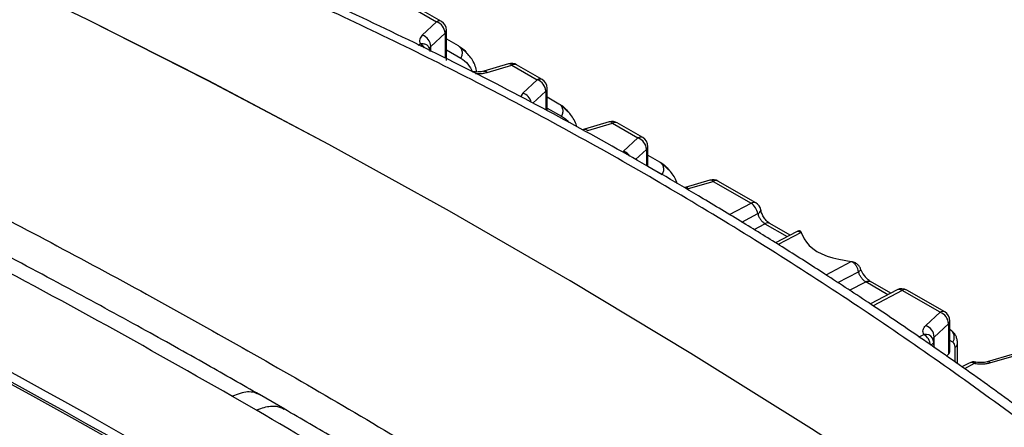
# Model space of a CAD drawing. Header units: inches. Extents: x 0.6 to 33.8, y 0 to 21.7.
# Tile 191 of 204: x 25.949 to 26.902, y 19.356 to 19.751. Entities that reach past the tile are written whole.
import ezdxf

# ---------------------------------------------------------------- set-up
doc = ezdxf.new("R2010")
doc.units = ezdxf.units.IN
doc.header["$MEASUREMENT"] = 0

msp = doc.modelspace()

# ---------------------------------------------------------------- linework, layer by layer
at = {"color": 7, "linetype": 'Continuous'}
for p, q in [((26.32789, 19.7632), (26.35253, 19.74898)), ((26.35714, 19.7493), (26.3325, 19.76352)), ((26.35253, 19.74898), (26.33868, 19.73609)), ((26.36075, 19.73793), (26.3469, 19.72504)), ((26.36075, 19.73793), (26.36075, 19.71389)), ((26.36207, 19.71156), (26.36207, 19.74077)), ((26.33484, 19.7264), (26.33692, 19.7275)), ((26.3469, 19.72057), (26.3469, 19.72504)), ((26.36207, 19.73236), (26.37338, 19.72582)), ((26.36207, 19.72169), (26.376, 19.71365)), ((26.42225, 19.70819), (26.39827, 19.70115)), ((26.40134, 19.69991), (26.42532, 19.70695)), ((26.42532, 19.70695), (26.44996, 19.69273)), ((26.45458, 19.69305), (26.42994, 19.70727)), ((26.44996, 19.69273), (26.43612, 19.67984)), ((26.43612, 19.67984), (26.43391, 19.67625)), ((26.45818, 19.68168), (26.44577, 19.67013)), ((26.45818, 19.68168), (26.45818, 19.66363)), ((26.4595, 19.66291), (26.4595, 19.68453)), ((26.4595, 19.67611), (26.47082, 19.66957)), ((26.4595, 19.66544), (26.47344, 19.6574)), ((26.51968, 19.65195), (26.4957, 19.64491)), ((26.49878, 19.64367), (26.52276, 19.65071)), ((26.52276, 19.65071), (26.5474, 19.63648)), ((26.55202, 19.6368), (26.52738, 19.65103)), ((26.49555, 19.64485), (26.4933, 19.64435)), ((26.5474, 19.63648), (26.53355, 19.62359)), ((26.55562, 19.62544), (26.54512, 19.61566)), ((26.55562, 19.62544), (26.55562, 19.60957)), ((26.55694, 19.60881), (26.55694, 19.62828)), ((26.55694, 19.61986), (26.56826, 19.61332)), ((26.55694, 19.6092), (26.57087, 19.60115)), ((26.61712, 19.5957), (26.59314, 19.58866)), ((26.59621, 19.58742), (26.6202, 19.59446)), ((26.6202, 19.59446), (26.65687, 19.57328)), ((26.66149, 19.5736), (26.62481, 19.59478)), ((26.63605, 19.56231), (26.65687, 19.57328)), ((26.64797, 19.55512), (26.66338, 19.56325)), ((26.66622, 19.56699), (26.66625, 19.56682)), ((26.65976, 19.54787), (26.67035, 19.55345)), ((26.67035, 19.55345), (26.69188, 19.54102)), ((26.69459, 19.54244), (26.67497, 19.55377)), ((26.7007, 19.54566), (26.68048, 19.53501)), ((26.70543, 19.54507), (26.68317, 19.53334)), ((26.70102, 19.54577), (26.70068, 19.54565)), ((26.70543, 19.54507), (26.70837, 19.53894)), ((26.72946, 19.50394), (26.7539, 19.51682)), ((26.74192, 19.51908), (26.7539, 19.51682)), ((26.74084, 19.49647), (26.76082, 19.507)), ((26.75223, 19.48901), (26.76778, 19.4972)), ((26.78932, 19.48477), (26.76778, 19.4972)), ((26.79202, 19.48619), (26.7724, 19.49752)), ((26.79814, 19.48941), (26.77234, 19.47582)), ((26.80303, 19.48891), (26.77491, 19.4741)), ((26.83971, 19.46774), (26.80303, 19.48891)), ((26.84432, 19.46806), (26.80765, 19.48923)), ((26.82586, 19.45484), (26.83971, 19.46774)), ((26.84925, 19.43032), (26.84925, 19.45953)), ((26.83408, 19.4438), (26.84793, 19.45669)), ((26.84793, 19.45669), (26.84793, 19.42729)), ((26.84964, 19.45088), (26.84925, 19.45111)), ((26.81957, 19.44384), (26.82411, 19.44623)), ((26.83435, 19.43356), (26.83342, 19.43819)), ((26.83408, 19.4349), (26.83408, 19.4438)), ((26.85226, 19.43871), (26.84925, 19.44045)), ((26.85666, 19.43746), (26.85663, 19.4379)), ((26.85436, 19.41951), (26.85436, 19.43381)), ((26.85666, 19.41789), (26.85666, 19.43746)), ((26.84793, 19.42729), (26.8461, 19.42531)), ((26.87443, 19.41955), (26.87457, 19.41951)), ((26.88545, 19.41991), (26.88524, 19.41984)), ((26.90943, 19.42695), (26.88545, 19.41991)), ((26.9125, 19.42571), (26.88852, 19.41867)), ((26.86794, 19.41861), (26.86091, 19.4149)), ((26.87283, 19.4181), (26.86342, 19.41314)), ((26.17834, 19.37293), (26.15505, 19.38637)), ((26.20562, 19.37392), (26.1811, 19.38807))]:
    msp.add_line(p, q, dxfattribs=at)
at = {"color": 7, "linetype": 'Continuous', "flags": 128}
for points in [[(27.41108, 18.86011), (27.29591, 18.94913), (27.18036, 19.03558), (27.06447, 19.11942), (26.9483, 19.2006), (26.8319, 19.27911), (26.71532, 19.35489), (26.59861, 19.42792), (26.48183, 19.49817), (26.36501, 19.56561), (26.24823, 19.6302), (26.13152, 19.69191), (26.01494, 19.75073), (25.89854, 19.80662), (25.78237, 19.85956), (25.66648, 19.90952), (25.55093, 19.95649), (25.43576, 20.00044)], [(27.4107, 18.86042), (27.29557, 18.94939), (27.18006, 19.0358), (27.06422, 19.1196), (26.94809, 19.20075), (26.83174, 19.27921), (26.7152, 19.35497), (26.59854, 19.42797), (26.4818, 19.49819), (26.36504, 19.56559), (26.2483, 19.63016), (26.13164, 19.69185), (26.0151, 19.75065), (25.89875, 19.80652), (25.78262, 19.85944), (25.66678, 19.9094), (25.55127, 19.95636), (25.43615, 20.0003)], [(26.8514, 19.44946), (26.85092, 19.44995), (26.84964, 19.45088)]]:
    msp.add_lwpolyline(points, dxfattribs=at)
at = {"color": 7, "linetype": 'Continuous'}
for centre, radius, start, end in [((26.35512, 19.74499), 0.00476, 64.87489, 123.04631), ((26.3485, 19.7374), 0.01226, 2.48405, 70.83123), ((26.35222, 19.74077), 0.00984, 0, 60.00269), ((26.33466, 19.72451), 0.01226, 2.48405, 70.83142), ((26.3581, 19.74089), 0.00397, 311.84076, 358.36231), ((26.33026, 19.71658), 0.01277, 33.01115, 58.65958), ((26.33663, 19.71926), 0.00984, 5.1042, 28.90219), ((26.42502, 19.69875), 0.00984, 60.00269, 106.35874), ((26.42277, 19.70505), 0.00319, 36.73746, 99.35969), ((26.42792, 19.70296), 0.00476, 64.87489, 123.04631), ((26.45256, 19.68874), 0.00476, 64.87489, 123.04631), ((26.44594, 19.68115), 0.01226, 2.48405, 70.83123), ((26.44966, 19.68453), 0.00984, 0, 60.00269), ((26.4318, 19.6679), 0.01269, 14.39355, 70.10442), ((26.45554, 19.68464), 0.00397, 311.84076, 358.36231), ((22.39867, 12.93385), 7.37109, 54.183224, 65.822153), ((22.37013, 12.87203), 7.4492, 54.243886, 65.761491), ((22.41535, 12.94013), 7.35945, 54.156804, 65.848573), ((26.52246, 19.6425), 0.00984, 60.00269, 106.35874), ((26.5202, 19.6488), 0.00319, 36.73746, 99.35969), ((26.52536, 19.64672), 0.00476, 64.87489, 123.04631), ((26.55, 19.63249), 0.00476, 64.87489, 123.04631), ((26.54337, 19.6249), 0.01226, 2.48405, 70.83123), ((26.5471, 19.62828), 0.00984, 0, 60.00269), ((26.52918, 19.61162), 0.01275, 34.8767, 69.9482), ((26.55297, 19.62839), 0.00397, 311.84076, 358.36231), ((26.61989, 19.58625), 0.00984, 60.00269, 106.35874), ((26.61764, 19.59255), 0.00319, 36.73746, 99.35969), ((26.62279, 19.59047), 0.00476, 64.87489, 123.04631), ((26.65947, 19.56929), 0.00476, 64.87489, 123.04631), ((26.64879, 19.56091), 0.01478, 9.09023, 56.8449), ((26.65657, 19.56508), 0.00984, 11.22012, 60.00269), ((26.66184, 19.56742), 0.00445, 290.34635, 352.28347), ((26.67294, 19.54946), 0.00476, 64.87489, 123.04631), ((26.80272, 19.48071), 0.00984, 60.00269, 117.78339), ((26.80014, 19.48486), 0.00498, 54.52991, 113.71808), ((26.80562, 19.48492), 0.00476, 64.87489, 123.04631), ((26.8423, 19.46375), 0.00476, 64.87489, 123.04631), ((26.83568, 19.45616), 0.01226, 2.48405, 70.83123), ((26.8394, 19.45953), 0.00984, 0, 60.00269), ((26.84528, 19.45964), 0.00397, 311.84076, 358.36231), ((26.82184, 19.44327), 0.01226, 2.48405, 70.83123), ((26.84409, 19.44346), 0.00945, 329.80998, 39.36522), ((26.82579, 19.43852), 0.00789, 32.88589, 102.27899), ((26.81603, 19.43385), 0.01478, 9.09023, 56.8449), ((26.82381, 19.43802), 0.00984, 5.10824, 29.06019), ((26.85222, 19.43771), 0.00445, 298.76106, 356.77778), ((26.87253, 19.4099), 0.00984, 78.85683, 117.78339), ((26.86994, 19.41405), 0.00498, 54.52991, 113.71808), ((26.87466, 19.41769), 0.00188, 97.12072, 167.39137), ((26.88596, 19.41676), 0.00319, 36.73723, 99.35916)]:
    msp.add_arc(centre, radius, start, end, dxfattribs=at)
for centre, major_axis, ratio, start_param, end_param in [((26.75591, 19.54477), (0.0492, -0.00178), 0.551575, 3.423382, 4.444225), ((26.8394, 19.43002), (0.00984, 0.00047), 0.606667, 5.730522, 6.25412)]:
    msp.add_ellipse(centre, major_axis=major_axis, ratio=ratio, start_param=start_param, end_param=end_param, dxfattribs=at)
for points, knots in [([(27.45183, 18.88383), (27.40666, 18.93102), (27.31657, 19.02513), (27.17396, 19.1568), (27.02663, 19.28081), (26.87404, 19.39653), (26.71654, 19.50406), (26.55412, 19.60336), (26.38681, 19.69441), (26.2147, 19.77715), (26.03782, 19.85163), (25.85623, 19.91751), (25.67021, 19.97555), (25.54308, 20.00684), (25.47933, 20.02253)], [0, 0, 0, 0, 0.0842686, 0.1680626, 0.2514548, 0.3344387, 0.4173371, 0.5000014, 0.5826646, 0.6655626, 0.748549, 0.8319399, 0.9157326, 1, 1, 1, 1]), ([(27.46905, 18.88192), (27.44495, 18.90745), (27.39893, 18.95621), (27.33117, 19.02358), (27.26904, 19.08284), (27.2128, 19.13427), (27.16285, 19.17832), (27.11714, 19.21735), (27.07333, 19.25368), (27.02831, 19.2899), (26.98132, 19.32655), (26.93137, 19.36426), (26.87869, 19.40266), (26.82563, 19.43993), (26.77536, 19.47399), (26.73051, 19.5034), (26.69001, 19.5292), (26.65079, 19.55354), (26.60037, 19.58398), (26.53507, 19.62186), (26.45293, 19.66696), (26.36543, 19.7121), (26.27792, 19.75436), (26.20869, 19.78571), (26.15752, 19.80785), (26.1203, 19.82352), (26.07884, 19.84045), (26.03012, 19.85965), (25.97334, 19.88109), (25.9098, 19.90388), (25.83968, 19.92761), (25.76316, 19.9519), (25.67889, 19.97667), (25.58682, 20.00167), (25.52235, 20.01706), (25.48892, 20.02504)], [0, 0, 0, 0, 0.045125, 0.086147, 0.123065, 0.155876, 0.184579, 0.209175, 0.233649, 0.258285, 0.284036, 0.310901, 0.339464, 0.368622, 0.395079, 0.418301, 0.438288, 0.457436, 0.478254, 0.514792, 0.55547, 0.599917, 0.642541, 0.681461, 0.698356, 0.714711, 0.733707, 0.756266, 0.782388, 0.812073, 0.843325, 0.877746, 0.915333, 0.956086, 1, 1, 1, 1]), ([(25.5709, 19.735), (25.63289, 19.70657), (25.75522, 19.65048), (25.93975, 19.55708), (26.12348, 19.45783), (26.30847, 19.35104), (26.49278, 19.23782), (26.67844, 19.11752), (26.80194, 19.0317), (26.86452, 18.98821)], [0, 0, 0, 0, 0.144941, 0.286014, 0.429072, 0.570926, 0.713984, 0.85506, 1, 1, 1, 1]), ([(26.33868, 19.73609), (26.33764, 19.73478), (26.33605, 19.73278), (26.33594, 19.72977), (26.33659, 19.72826), (26.33692, 19.7275)], [0, 0, 0, 0, 0.483299, 0.740395, 1, 1, 1, 1]), ([(26.34523, 19.72402), (26.34522, 19.72405), (26.34485, 19.72491), (26.34339, 19.7263), (26.34053, 19.72765), (26.33814, 19.72753), (26.33694, 19.72747)], [0, 0, 0, 0, 0.013199, 0.320715, 0.660353, 1, 1, 1, 1]), ([(26.3469, 19.72504), (26.34632, 19.72444), (26.34564, 19.72373), (26.34565, 19.72291), (26.34565, 19.72278)], [0, 0, 0, 0, 0.8407476, 1, 1, 1, 1]), ([(26.37338, 19.72582), (26.37648, 19.72396), (26.37975, 19.72199), (26.38187, 19.71829), (26.38199, 19.7181)], [0, 0, 0, 0, 0.946558, 1, 1, 1, 1]), ([(26.39163, 19.70033), (26.39113, 19.70224), (26.38948, 19.70863), (26.38424, 19.71699), (26.37851, 19.72151), (26.37563, 19.72378)], [0, 0, 0, 0, 0.175109, 0.586505, 1, 1, 1, 1]), ([(26.376, 19.71365), (26.37848, 19.71194), (26.3831, 19.70874), (26.38604, 19.70294), (26.38741, 19.70024)], [0, 0, 0, 0, 0.534567, 1, 1, 1, 1]), ([(26.39812, 19.7011), (26.3973, 19.70089), (26.39567, 19.70048), (26.39292, 19.70025), (26.39009, 19.7003), (26.38824, 19.70061), (26.38732, 19.70076)], [0, 0, 0, 0, 0.247544, 0.496868, 0.747787, 1, 1, 1, 1]), ([(26.39023, 19.69878), (26.39146, 19.69874), (26.39403, 19.69865), (26.39784, 19.69903), (26.40019, 19.69962), (26.40134, 19.69991)], [0, 0, 0, 0, 0.317843, 0.666682, 1, 1, 1, 1]), ([(26.39809, 19.70097), (26.39852, 19.70111), (26.3995, 19.70143), (26.40069, 19.70045), (26.40134, 19.69991)], [0, 0, 0, 0, 0.451114, 1, 1, 1, 1]), ([(26.1815, 19.38781), (26.16451, 19.39753), (26.12648, 19.4193), (26.06459, 19.45382), (25.99299, 19.49285), (25.91288, 19.53529), (25.82431, 19.58068), (25.72732, 19.6287), (25.65999, 19.66025), (25.62491, 19.67669)], [0, 0, 0, 0, 0.091267, 0.204202, 0.332542, 0.476288, 0.635445, 0.810015, 1, 1, 1, 1]), ([(26.15505, 19.38637), (26.10868, 19.41267), (26.01559, 19.46545), (25.87678, 19.53917), (25.73765, 19.60973), (25.6454, 19.65314), (25.59881, 19.67506)], [0, 0, 0, 0, 0.249207, 0.500278, 0.747631, 1, 1, 1, 1]), ([(26.47082, 19.66957), (26.47392, 19.66771), (26.47719, 19.66575), (26.47931, 19.66205), (26.47942, 19.66185)], [0, 0, 0, 0, 0.946558, 1, 1, 1, 1]), ([(26.48818, 19.64716), (26.48795, 19.64801), (26.48652, 19.65329), (26.48164, 19.6607), (26.47593, 19.66525), (26.47307, 19.66754)], [0, 0, 0, 0, 0.087115, 0.542396, 1, 1, 1, 1]), ([(26.47344, 19.6574), (26.47605, 19.6559), (26.47869, 19.65438), (26.48042, 19.65145), (26.48045, 19.65141)], [0, 0, 0, 0, 0.9869023, 1, 1, 1, 1]), ([(26.49552, 19.64473), (26.49596, 19.64487), (26.49693, 19.64518), (26.49812, 19.6442), (26.49878, 19.64367)], [0, 0, 0, 0, 0.451114, 1, 1, 1, 1]), ([(26.56826, 19.61332), (26.57135, 19.61146), (26.57462, 19.6095), (26.57675, 19.6058), (26.57686, 19.6056)], [0, 0, 0, 0, 0.9465577, 1, 1, 1, 1]), ([(26.58518, 19.59242), (26.58509, 19.59276), (26.58376, 19.5975), (26.57905, 19.60442), (26.57336, 19.60899), (26.57051, 19.61129)], [0, 0, 0, 0, 0.036679, 0.517113, 1, 1, 1, 1]), ([(26.59296, 19.58848), (26.5934, 19.58862), (26.59437, 19.58893), (26.59556, 19.58795), (26.59621, 19.58742)], [0, 0, 0, 0, 0.451114, 1, 1, 1, 1]), ([(26.66338, 19.56325), (26.66371, 19.56219), (26.66431, 19.56025), (26.66603, 19.55741), (26.66806, 19.55501), (26.6696, 19.55396), (26.67035, 19.55345)], [0, 0, 0, 0, 0.271417, 0.50096, 0.755265, 1, 1, 1, 1]), ([(26.6751, 19.55369), (26.67412, 19.55436), (26.67213, 19.55571), (26.66944, 19.55904), (26.66727, 19.56292), (26.66658, 19.56559), (26.66623, 19.56693)], [0, 0, 0, 0, 0.247426, 0.496902, 0.747904, 1, 1, 1, 1]), ([(26.70075, 19.54558), (26.70088, 19.54568), (26.70152, 19.54617), (26.70312, 19.5462), (26.70459, 19.54561), (26.70532, 19.54531)], [0, 0, 0, 0, 0.1163482, 0.5581741, 1, 1, 1, 1]), ([(26.70388, 19.54661), (26.70367, 19.54661), (26.70278, 19.54659), (26.70195, 19.54618), (26.70133, 19.54588)], [0, 0, 0, 0, 0.2448028, 1, 1, 1, 1]), ([(26.70389, 19.5466), (26.70407, 19.54664), (26.7045, 19.54672), (26.70502, 19.54581), (26.70532, 19.54531)], [0, 0, 0, 0, 0.440359, 1, 1, 1, 1]), ([(26.70532, 19.54531), (26.70534, 19.54526), (26.70538, 19.54519), (26.70542, 19.54511), (26.70543, 19.54507)], [0, 0, 0, 0, 0.563584, 1, 1, 1, 1]), ([(25.28709, 19.53137), (25.34979, 19.49773), (25.47506, 19.43054), (25.66979, 19.32221), (25.86897, 19.2087), (26.07301, 19.08943), (26.28129, 18.96511), (26.42348, 18.87791), (26.49465, 18.83426)], [0, 0, 0, 0, 0.166927, 0.333509, 0.5, 0.666489, 0.833072, 1, 1, 1, 1]), ([(26.7539, 19.51682), (26.75412, 19.51677), (26.75451, 19.51669), (26.75491, 19.51659), (26.75508, 19.51654)], [0, 0, 0, 0, 0.559965, 1, 1, 1, 1]), ([(26.76082, 19.507), (26.76061, 19.50791), (26.7602, 19.50975), (26.75886, 19.51245), (26.75713, 19.51486), (26.75576, 19.51598), (26.75508, 19.51654)], [0, 0, 0, 0, 0.249998, 0.499997, 0.749998, 1, 1, 1, 1]), ([(26.76316, 19.50898), (26.76283, 19.50989), (26.76215, 19.51173), (26.75993, 19.51414), (26.75746, 19.51576), (26.75575, 19.51632), (26.75508, 19.51654)], [0, 0, 0, 0, 0.274722, 0.549149, 0.824235, 1, 1, 1, 1]), ([(26.76082, 19.507), (26.76132, 19.50732), (26.76231, 19.50795), (26.76288, 19.50863), (26.76316, 19.50898)], [0, 0, 0, 0, 0.5, 1, 1, 1, 1]), ([(26.76778, 19.4972), (26.76703, 19.49771), (26.76549, 19.49876), (26.76347, 19.50116), (26.76174, 19.50399), (26.76115, 19.50594), (26.76082, 19.507)], [0, 0, 0, 0, 0.245075, 0.49944, 0.727225, 1, 1, 1, 1]), ([(26.76316, 19.50898), (26.76348, 19.50806), (26.76448, 19.50512), (26.76692, 19.50262), (26.7686, 19.5009)], [0, 0, 0, 0, 0.312024, 1, 1, 1, 1]), ([(26.76778, 19.4972), (26.76868, 19.49757), (26.77041, 19.49829), (26.77174, 19.49775), (26.77239, 19.49749)], [0, 0, 0, 0, 0.514608, 1, 1, 1, 1]), ([(26.77251, 19.49746), (26.77151, 19.49809), (26.77012, 19.49896), (26.76893, 19.50048), (26.7686, 19.5009)], [0, 0, 0, 0, 0.722339, 1, 1, 1, 1]), ([(25.24835, 19.46162), (25.31086, 19.42803), (25.43577, 19.36092), (25.62999, 19.25279), (25.82871, 19.13951), (26.03232, 19.02053), (26.24016, 18.89655), (26.38209, 18.80962), (26.45311, 18.76612)], [0, 0, 0, 0, 0.166895, 0.333504, 0.500001, 0.666499, 0.833106, 1, 1, 1, 1]), ([(26.82411, 19.44623), (26.82378, 19.44697), (26.82312, 19.44847), (26.82323, 19.45075), (26.82407, 19.45293), (26.82527, 19.45421), (26.82586, 19.45484)], [0, 0, 0, 0, 0.2537109, 0.5080583, 0.7587165, 1, 1, 1, 1]), ([(26.85663, 19.43781), (26.85655, 19.43902), (26.85637, 19.44146), (26.85529, 19.44471), (26.85367, 19.44754), (26.85212, 19.44885), (26.85134, 19.44951)], [0, 0, 0, 0, 0.240096, 0.487405, 0.740945, 1, 1, 1, 1]), ([(26.83062, 19.43619), (26.83118, 19.43645), (26.83235, 19.43699), (26.83323, 19.43768), (26.83334, 19.43806), (26.83336, 19.43813)], [0, 0, 0, 0, 0.4327066, 0.9058341, 1, 1, 1, 1]), ([(26.83282, 19.44154), (26.83282, 19.44165), (26.83281, 19.44209), (26.83319, 19.44288), (26.83377, 19.44348), (26.83408, 19.4438)], [0, 0, 0, 0, 0.140006, 0.540575, 1, 1, 1, 1]), ([(26.83336, 19.43813), (26.83354, 19.43838), (26.83372, 19.43864), (26.8336, 19.43888), (26.8336, 19.4389)], [0, 0, 0, 0, 0.942007, 1, 1, 1, 1]), ([(26.85436, 19.43381), (26.85426, 19.43492), (26.85406, 19.43716), (26.85286, 19.43819), (26.85226, 19.43871)], [0, 0, 0, 0, 0.495667, 1, 1, 1, 1]), ([(26.8853, 19.41985), (26.88448, 19.41965), (26.88285, 19.41924), (26.8801, 19.41901), (26.87727, 19.41906), (26.87542, 19.41937), (26.8745, 19.41952)], [0, 0, 0, 0, 0.247686, 0.497019, 0.747851, 1, 1, 1, 1]), ([(26.88852, 19.41867), (26.88734, 19.41837), (26.88494, 19.41777), (26.88096, 19.41741), (26.87683, 19.41746), (26.87417, 19.41789), (26.87283, 19.4181)], [0, 0, 0, 0, 0.244477, 0.494012, 0.746396, 1, 1, 1, 1]), ([(26.18148, 19.38776), (26.17977, 19.3886), (26.17619, 19.39033), (26.16742, 19.39122), (26.16, 19.38834), (26.15505, 19.38643)], [0, 0, 0, 0, 0.234847, 0.490543, 1, 1, 1, 1]), ([(25.28226, 19.3812), (25.34104, 19.35084), (25.45846, 19.29021), (25.64067, 19.19073), (25.82674, 19.08536), (26.01706, 18.97345), (26.21109, 18.85572), (26.34327, 18.77227), (26.40945, 18.73049)], [0, 0, 0, 0, 0.167022, 0.333618, 0.500001, 0.666378, 0.832975, 1, 1, 1, 1]), ([(26.17834, 19.37293), (26.17843, 19.37297), (26.17917, 19.37333), (26.18225, 19.37469), (26.18727, 19.37628), (26.19133, 19.37686), (26.19316, 19.37695), (26.19316, 19.37695), (26.19317, 19.37695), (26.19318, 19.37695), (26.19321, 19.37695), (26.19328, 19.37695), (26.19345, 19.37696), (26.19394, 19.37697), (26.19537, 19.37697), (26.19947, 19.37672), (26.20268, 19.37523), (26.20507, 19.37413)], [0, 0, 0, 0, 0.00846, 0.073924, 0.305368, 0.509068, 0.509193, 0.509291, 0.50948, 0.509859, 0.510673, 0.512558, 0.517304, 0.530178, 0.567195, 0.678003, 1, 1, 1, 1]), ([(26.78292, 18.98604), (26.74186, 19.01451), (26.66086, 19.07067), (26.53984, 19.15083), (26.41949, 19.22782), (26.299, 19.30215), (26.21848, 19.34938), (26.17836, 19.37292)], [0, 0, 0, 0, 0.20408, 0.402565, 0.600475, 0.800945, 1, 1, 1, 1]), ([(26.8093, 18.98757), (26.78101, 19.00725), (26.72743, 19.04452), (26.65147, 19.09577), (26.5845, 19.14008), (26.52654, 19.17769), (26.4776, 19.20892), (26.43914, 19.23313), (26.41026, 19.25111), (26.38759, 19.26512), (26.36424, 19.27946), (26.33507, 19.29722), (26.2978, 19.31967), (26.25346, 19.34604), (26.22168, 19.36453), (26.2051, 19.37418)], [0, 0, 0, 0, 0.1407561, 0.2665673, 0.3774289, 0.4733392, 0.5542979, 0.6203049, 0.6641958, 0.6975669, 0.7327931, 0.779989, 0.842271, 0.9176911, 1, 1, 1, 1]), ([(25.28804, 19.37052), (25.30755, 19.36053), (25.34434, 19.34171), (25.39677, 19.31437), (25.44275, 19.29012), (25.48214, 19.26912), (25.51825, 19.2497), (25.55353, 19.23057), (25.59064, 19.21029), (25.63324, 19.1868), (25.68138, 19.16), (25.73487, 19.12988), (25.78819, 19.09952), (25.83696, 19.07146), (25.88014, 19.04639), (25.91987, 19.02315), (25.96218, 18.99822), (26.00842, 18.97075), (26.05633, 18.94205), (26.09732, 18.91729), (26.13057, 18.89707), (26.15774, 18.88048), (26.18758, 18.86218), (26.22231, 18.84076), (26.26295, 18.81555), (26.30955, 18.78644), (26.35979, 18.75484), (26.39463, 18.73268), (26.41184, 18.72174)], [0, 0, 0, 0, 0.055939, 0.105465, 0.148577, 0.185273, 0.215552, 0.248931, 0.282846, 0.317641, 0.36552, 0.413786, 0.462141, 0.508612, 0.543807, 0.576664, 0.61353, 0.655054, 0.697687, 0.738296, 0.761278, 0.783568, 0.808304, 0.837975, 0.872581, 0.912121, 0.956595, 1, 1, 1, 1])]:
    msp.add_open_spline(points, degree=3, knots=knots, dxfattribs=at)
for points in [[(26.37338, 19.72582), (26.37423, 19.72518), (26.37592, 19.72389), (26.3772, 19.72071), (26.37737, 19.71711), (26.37646, 19.7148), (26.376, 19.71365)], [(26.47082, 19.66957), (26.47166, 19.66893), (26.47335, 19.66764), (26.47463, 19.66446), (26.47481, 19.66086), (26.4739, 19.65855), (26.47344, 19.6574)], [(26.56826, 19.61332), (26.5691, 19.61268), (26.57079, 19.61139), (26.57207, 19.60822), (26.57225, 19.60461), (26.57133, 19.6023), (26.57087, 19.60115)]]:
    msp.add_open_spline(points, degree=3, dxfattribs=at)

doc.saveas('drawing.dxf')
